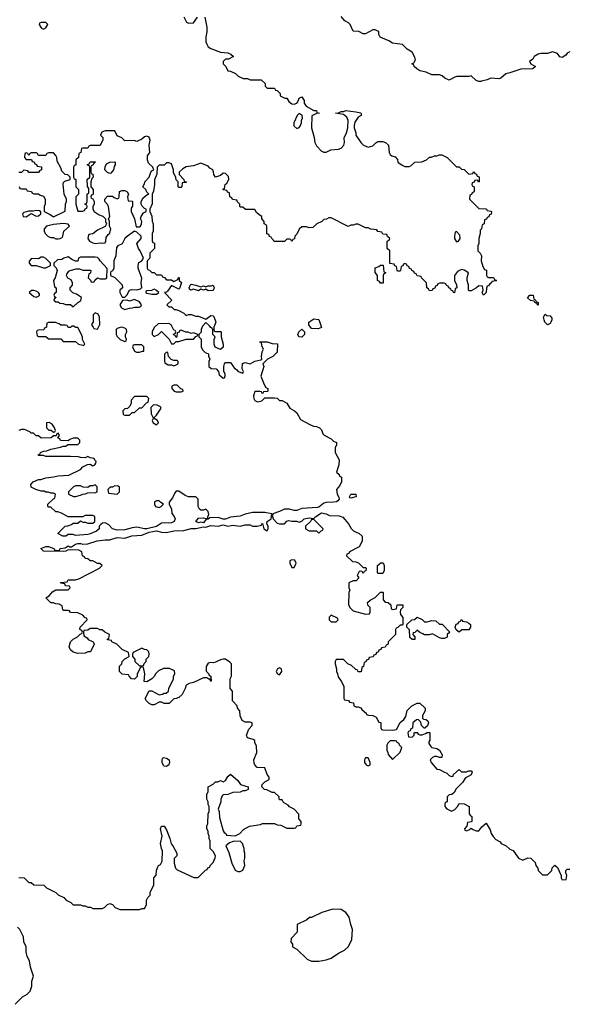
# Model space of a CAD drawing. Header units: inches. Extents: x 2386215 to 2556187, y 580866 to 760840.
# Tile 75 of 203: x 2450816 to 2455287, y 670642 to 678650. Entities that reach past the tile are written whole.
import ezdxf

# ---------------------------------------------------------------- set-up
doc = ezdxf.new("R2010")
doc.units = ezdxf.units.IN
doc.header["$MEASUREMENT"] = 0
doc.layers.add('C4657', color=7, linetype='Continuous')

msp = doc.modelspace()

# ---------------------------------------------------------------- linework, layer by layer
at = {"layer": 'C4657', "color": 5, "elevation": 80}
for points in [[(2451030, 678626), (2450990, 678626), (2450978, 678622), (2450974, 678610), (2450990, 678584.7), (2451010, 678572), (2451030, 678584.7), (2451046, 678610)], [(2453090, 677888), (2453072, 677870), (2453046, 677810), (2453047.1, 677787.1), (2453070, 677764.7), (2453090, 677772), (2453096.5, 677783.5), (2453108.7, 677810), (2453108.9, 677831.1), (2453115.3, 677850), (2453114, 677874)], [(2451512.7, 677747.3), (2451485.4, 677734.6), (2451474, 677710), (2451491.6, 677691.6), (2451491.6, 677671.6), (2451470, 677628), (2451390, 677626), (2451378, 677622), (2451370, 677606), (2451330, 677606), (2451318, 677602), (2451314, 677570), (2451298, 677562), (2451294, 677530), (2451274, 677510), (2451274, 677470), (2451258, 677462), (2451254, 677450), (2451254, 677370), (2451258, 677358), (2451274, 677350), (2451274, 677290), (2451294, 677270), (2451294, 677230), (2451274, 677210), (2451274, 677150), (2451290, 677094), (2451330, 677094), (2451342, 677098), (2451347.3, 677112.7), (2451362, 677118), (2451366, 677130), (2451362, 677142), (2451346, 677150), (2451362, 677158), (2451366, 677170), (2451366, 677230), (2451378, 677242), (2451378, 677278), (2451367.3, 677292.7), (2451366, 677350), (2451386, 677370), (2451386, 677450), (2451382, 677462), (2451366, 677470), (2451382, 677478), (2451390, 677494), (2451430, 677494), (2451434, 677490), (2451418, 677482), (2451414, 677470), (2451398, 677462), (2451394, 677450), (2451394, 677410), (2451398, 677398), (2451410, 677394), (2451414, 677370), (2451402, 677358), (2451394, 677330), (2451394, 677290), (2451414, 677270), (2451412.7, 677232.7), (2451410, 677226), (2451398, 677222), (2451394, 677210), (2451398, 677198), (2451410, 677194), (2451422, 677170), (2451422, 677150), (2451412, 677130), (2451412, 677110), (2451422, 677090), (2451462, 677062), (2451491.3, 677051.3), (2451514, 677030), (2451514, 677010), (2451522, 676990), (2451512.7, 676967.3), (2451450, 676938), (2451410, 676908), (2451378, 676902), (2451372, 676888), (2451371.3, 676870), (2451384.7, 676850), (2451410, 676836), (2451430, 676831), (2451470, 676836), (2451488, 676832), (2451510, 676834), (2451518, 676850), (2451520.4, 676879.6), (2451536.4, 676903.6), (2451550, 676914), (2451558, 676950), (2451546, 676970), (2451546, 677010), (2451538, 677030), (2451548, 677050), (2451538, 677130), (2451530, 677146), (2451508, 677170), (2451508, 677190), (2451530, 677214), (2451570, 677214), (2451583.6, 677203.6), (2451610, 677194), (2451622, 677198), (2451626, 677210), (2451627.3, 677252.7), (2451650, 677262), (2451670, 677262), (2451691.1, 677251.1), (2451702, 677230), (2451694, 677210), (2451698, 677178), (2451730, 677174), (2451734, 677170), (2451732.7, 677132.7), (2451723.6, 677116.4), (2451722, 677090), (2451751.1, 677031.1), (2451764.7, 676964.7), (2451790, 676964.7), (2451798, 676970), (2451808, 676990), (2451808.7, 677010), (2451799, 677030), (2451804, 677050), (2451822, 677078), (2451846, 677090), (2451846, 677110), (2451830, 677115.3), (2451812.5, 677132.5), (2451804, 677150), (2451805.2, 677170), (2451820.1, 677199.9), (2451850, 677224.7), (2451866, 677230), (2451850, 677246), (2451842, 677270), (2451818, 677290), (2451830, 677314), (2451832.7, 677330), (2451869, 677370), (2451882, 677410), (2451890, 677422), (2451906, 677430), (2451898, 677450), (2451863, 677483), (2451854.5, 677510), (2451856, 677544), (2451875.3, 677570), (2451868.7, 677630), (2451877.2, 677670), (2451870, 677695.3), (2451850, 677702), (2451830, 677698), (2451810, 677678), (2451770, 677658), (2451747.3, 677667.3), (2451670, 677666), (2451646, 677690), (2451610, 677706), (2451590, 677746)], [(2451550, 677398), (2451530, 677406), (2451509.1, 677429.1), (2451510, 677454), (2451523.1, 677476.9), (2451548.4, 677491.6), (2451590, 677494), (2451594, 677490), (2451594, 677470), (2451584.7, 677455.3), (2451578, 677430), (2451558, 677402)], [(2450950, 677099), (2450926.4, 677093.6), (2450890, 677093.2), (2450850, 677082), (2450838, 677070), (2450844.7, 677050), (2450870, 677047.7), (2450910, 677074), (2450950, 677051.3), (2450970, 677056), (2450988.7, 677070), (2450988, 677088), (2450976.4, 677096.4)], [(2451172.9, 676992.9), (2451090, 676984), (2451034, 676970), (2451014, 676950), (2451014, 676930), (2451022, 676910), (2451046.4, 676886.4), (2451070, 676878), (2451090, 676878), (2451110, 676866.8), (2451130, 676866.8), (2451146, 676870), (2451160.4, 676879.6), (2451168, 676890), (2451175.3, 676930), (2451222, 676970), (2451210, 676988)], [(2451750, 676928.7), (2451692, 676890), (2451672, 676870), (2451650, 676826), (2451614, 676810), (2451603.6, 676796.4), (2451598, 676730), (2451582, 676690), (2451582, 676630), (2451570, 676606), (2451558, 676602), (2451554, 676590), (2451554, 676570), (2451590, 676552), (2451650, 676494), (2451652, 676470), (2451632, 676450), (2451632, 676430), (2451650, 676394), (2451670, 676392), (2451688, 676410), (2451709, 676451), (2451725.2, 676454.8), (2451770, 676454), (2451798, 676462), (2451808.7, 676471.3), (2451805.2, 676510), (2451808.9, 676548.9), (2451780.9, 676630), (2451780.9, 676650), (2451785.4, 676674.6), (2451808.7, 676690), (2451822, 676710), (2451797.2, 676770), (2451782, 676790), (2451768.7, 676830), (2451804, 676870), (2451804, 676890), (2451770, 676922)], [(2454370, 676926), (2454358, 676922), (2454352, 676890), (2454352, 676870), (2454370, 676842), (2454386, 676850), (2454398, 676870), (2454396.4, 676896.4)], [(2451010, 676718), (2450990, 676718), (2450970, 676706), (2450912.7, 676707.3), (2450892.7, 676687.3), (2450892, 676670), (2450910, 676652), (2450950, 676652), (2451010, 676631.3), (2451030, 676632), (2451050, 676642), (2451066, 676650), (2451066, 676670), (2451030, 676708)], [(2451210, 676722), (2451174, 676710), (2451159.6, 676700.4), (2451123.6, 676696.4), (2451094, 676670), (2451094, 676650), (2451112.7, 676632.7), (2451122, 676610), (2451104.7, 676550), (2451092, 676530), (2451098, 676478), (2451114, 676470), (2451114, 676430), (2451098, 676422), (2451094, 676410), (2451098, 676398), (2451114, 676390), (2451098, 676382), (2451094, 676370), (2451110, 676354), (2451130, 676354), (2451143.6, 676343.6), (2451170, 676342), (2451190, 676334), (2451230, 676334), (2451250, 676314), (2451288.9, 676351.1), (2451314.6, 676365.4), (2451318, 676390), (2451278, 676418), (2451247.3, 676427.3), (2451226, 676450), (2451226, 676470), (2451246, 676490), (2451246, 676510), (2451234.6, 676534.6), (2451208.7, 676548.7), (2451198, 676570), (2451200.4, 676579.6), (2451216.4, 676603.6), (2451226, 676610), (2451276.4, 676623.6), (2451303.6, 676623.6), (2451330, 676612), (2451390, 676614), (2451394, 676610), (2451392.7, 676587.3), (2451378, 676582), (2451374, 676550), (2451392.7, 676532.7), (2451398, 676518), (2451410, 676514), (2451422, 676518), (2451427.3, 676532.7), (2451448.4, 676551.6), (2451470, 676542), (2451510, 676542), (2451526, 676550), (2451527.3, 676627.3), (2451470, 676688), (2451463.1, 676703.1), (2451450, 676715.3), (2451430, 676719), (2451310, 676718), (2451294, 676710), (2451290, 676686), (2451270, 676686), (2451240.2, 676700.2)], [(2453750, 676506), (2453742, 676522), (2453726, 676530), (2453726, 676570), (2453707.3, 676592.7), (2453707.3, 676632.7), (2453736.4, 676643.6), (2453750, 676654), (2453772.7, 676652.7), (2453778, 676598), (2453794, 676590), (2453778, 676582), (2453774, 676570), (2453774, 676510), (2453770, 676506)], [(2450930, 676448), (2450912.7, 676447.3), (2450894, 676430), (2450930, 676398), (2450950, 676392), (2450970, 676402), (2450978, 676410), (2450976.4, 676416.4), (2450968, 676430), (2450950, 676442)], [(2451910, 676458), (2451887.3, 676447.3), (2451850, 676446), (2451842, 676438), (2451842, 676430), (2451850, 676424.7), (2451890, 676418), (2451930, 676418), (2451948, 676430), (2451930, 676448)], [(2452290, 676478), (2452310, 676484.7), (2452330, 676478), (2452350, 676486), (2452375.3, 676484.7), (2452390, 676491.3), (2452398, 676470), (2452390, 676448.7), (2452350, 676445.2), (2452330, 676458), (2452310, 676449.2), (2452290, 676458), (2452270, 676444), (2452230, 676458), (2452209, 676449), (2452198, 676458), (2452195.3, 676470), (2452202, 676490), (2452210, 676498), (2452250, 676491.3)], [(2451750, 676375.3), (2451710, 676362), (2451690, 676368), (2451652.7, 676367.3), (2451632, 676330), (2451645.4, 676305.4), (2451670, 676292), (2451710, 676304.7), (2451730, 676306), (2451751.6, 676311.6), (2451787.3, 676312.7), (2451802, 676318), (2451806, 676330), (2451790, 676355.3)], [(2455030, 676326), (2455022, 676342), (2455006, 676350), (2455002, 676362), (2454970, 676366), (2454947.3, 676387.3), (2454966, 676410), (2454992, 676410), (2454998, 676378), (2455010, 676374), (2455018, 676358), (2455034, 676350), (2455034, 676330)], [(2451430, 676266), (2451414, 676250), (2451414, 676190), (2451403.6, 676176.4), (2451402, 676162), (2451414, 676150), (2451418, 676138), (2451450, 676134), (2451468, 676170), (2451466, 676230), (2451454.6, 676254.6)], [(2453243.6, 676136.4), (2453190, 676138), (2453168.4, 676168.4), (2453168, 676190), (2453210, 676218), (2453250, 676212), (2453270, 676146)], [(2455110, 676168.7), (2455089.1, 676189.1), (2455082, 676210), (2455078, 676230), (2455090, 676254), (2455104.7, 676244.7), (2455130, 676242), (2455143.6, 676223.6), (2455144.7, 676210), (2455138, 676190), (2455130, 676178)], [(2451107.3, 676187.3), (2451050, 676186), (2451038, 676182), (2451034, 676150), (2451018, 676142), (2451012.7, 676127.3), (2450970, 676126), (2450958, 676122), (2450954, 676110), (2450958, 676078), (2450970, 676074), (2451030, 676074), (2451050, 676054), (2451150, 676054), (2451170, 676034), (2451270, 676034), (2451294, 676010), (2451330, 676002), (2451338, 676002), (2451346, 676010), (2451328, 676048), (2451327.3, 676067.3), (2451316.4, 676096.4), (2451290, 676146), (2451270, 676146), (2451256.4, 676156.4), (2451243.6, 676156.4), (2451230, 676146), (2451210, 676146), (2451202, 676162), (2451190, 676166), (2451150, 676166), (2451136.4, 676176.4)], [(2451650, 676148), (2451632.7, 676147.3), (2451610, 676138), (2451602, 676130), (2451602, 676090), (2451610, 676074), (2451634, 676050), (2451670, 676034), (2451682, 676038), (2451686, 676050), (2451678, 676070), (2451678, 676090), (2451688, 676110), (2451686, 676130), (2451678, 676138)], [(2452030, 676178), (2451943.6, 676176.4), (2451910, 676146), (2451894, 676110), (2451894, 676090), (2451910, 676074), (2451946, 676090), (2451970, 676114), (2452032.7, 676052.7), (2452050, 676014), (2452070, 676014), (2452090, 676034), (2452110, 676034), (2452170, 676052), (2452230, 676052), (2452250, 676074), (2452262, 676078), (2452266, 676090), (2452230, 676102), (2452210, 676098), (2452187.3, 676107.3), (2452168.4, 676108.4), (2452130, 676126), (2452118, 676122), (2452112, 676108), (2452098, 676102), (2452094, 676070), (2452090, 676066), (2452082, 676082), (2452068, 676088), (2452070, 676094), (2452082, 676098), (2452086, 676110), (2452082, 676122), (2452070, 676126), (2452048.4, 676168.4)], [(2453110, 676069.2), (2453086, 676070), (2453078, 676090), (2453088, 676110), (2453110, 676132), (2453132, 676110), (2453132, 676090)], [(2451810, 676006), (2451750, 676006), (2451738, 676002), (2451734, 675990), (2451750, 675954), (2451765.4, 675945.4), (2451790, 675944.7), (2451814, 675954), (2451826, 675954), (2451826, 675990)], [(2452010, 675946), (2451994, 675930), (2451994, 675870), (2451998, 675858), (2452023.6, 675843.6), (2452050, 675842), (2452070, 675834), (2452090, 675842), (2452106, 675850), (2452106, 675870), (2452098, 675878), (2452070, 675878), (2452047.3, 675887.3), (2452026, 675910), (2452022, 675942)], [(2452070, 675678), (2452054, 675670), (2452054, 675650), (2452074, 675630), (2452090, 675622), (2452130, 675622), (2452146, 675630), (2452142, 675642), (2452127.3, 675647.3), (2452096.4, 675676.4)], [(2451850, 675586), (2451750, 675586), (2451723.6, 675556.4), (2451722, 675530), (2451712.7, 675507.3), (2451692.7, 675487.3), (2451670, 675486), (2451654, 675470), (2451658, 675438), (2451670, 675434), (2451710, 675434), (2451730, 675454), (2451750, 675454), (2451790, 675494), (2451810, 675494), (2451847.3, 675532.7), (2451862, 675538), (2451866, 675570)], [(2451903.6, 675516.4), (2451883.6, 675496.4), (2451885.4, 675445.4), (2451898, 675418), (2451910, 675414), (2451930, 675434), (2451966, 675490), (2451962, 675502), (2451935.3, 675515.3)], [(2451910, 675406), (2451898, 675402), (2451894, 675390), (2451902, 675370), (2451930, 675354), (2451946, 675370), (2451938, 675390)], [(2451054.6, 675374.6), (2451034, 675370), (2451034, 675330), (2451052.7, 675312.7), (2451072, 675312), (2451090, 675294), (2451102, 675298), (2451106, 675310), (2451096.4, 675336.4), (2451080.4, 675360.4)], [(2451430, 674866), (2451410, 674858), (2451390, 674858), (2451370, 674846), (2451332.7, 674847.3), (2451310, 674858), (2451270, 674858), (2451254, 674850), (2451214, 674810), (2451214, 674790), (2451252.7, 674772.7), (2451270, 674772), (2451310, 674782), (2451330, 674792), (2451347.3, 674792.7), (2451370, 674802), (2451436.4, 674803.6), (2451446, 674810), (2451446, 674850)], [(2451590, 674858), (2451571.6, 674848.4), (2451552.7, 674847.3), (2451534, 674830), (2451538, 674798), (2451610, 674792), (2451628, 674810), (2451627.3, 674847.3), (2451616.4, 674856.4)], [(2453510, 674758), (2453500.4, 674760.4), (2453498, 674770), (2453510, 674791.3), (2453550, 674792), (2453554, 674770), (2453550, 674768.7)], [(2451950, 674738), (2451930, 674738), (2451914, 674730), (2451912, 674710), (2451922, 674690), (2451950, 674682), (2451966, 674690), (2451986, 674710), (2451963.1, 674723.1)], [(2453210, 674586), (2453190, 674586), (2453182, 674570), (2453142, 674530), (2453142, 674510), (2453170, 674492), (2453230, 674494), (2453250, 674474), (2453267.3, 674492.7), (2453282, 674498), (2453286, 674510)], [(2453030, 674258), (2453014, 674250), (2453014, 674230), (2453030, 674194), (2453050, 674194), (2453066, 674230), (2453055.3, 674255.3)], [(2453730, 674146), (2453726, 674150), (2453726, 674210), (2453752.7, 674232.7), (2453772.7, 674232.7), (2453782, 674210), (2453782, 674170), (2453770, 674146)], [(2453350, 673806), (2453334, 673790), (2453334, 673770), (2453350, 673754), (2453390, 673754), (2453406, 673770), (2453402, 673782)], [(2454110, 673752), (2454130, 673752), (2454170, 673764.7), (2454202, 673762), (2454230, 673734), (2454252.7, 673732.7), (2454314, 673670), (2454294, 673650), (2454294, 673630), (2454290, 673626), (2454270, 673618), (2454250, 673618), (2454230, 673622), (2454174.6, 673654.6), (2454147.3, 673647.3), (2454110, 673646), (2454096.4, 673656.4), (2454070, 673666), (2454050, 673686), (2454030, 673666), (2454018, 673662), (2454014, 673650), (2454031.6, 673631.6), (2454030, 673608), (2454010, 673608), (2453990, 673626), (2453987.3, 673687.3), (2453966, 673710), (2453966, 673730), (2454006, 673770), (2454027.3, 673772.7), (2454050, 673791.3), (2454090, 673772)], [(2454390, 673668), (2454367.3, 673687.3), (2454358, 673710), (2454367.3, 673732.7), (2454382, 673738), (2454387.3, 673752.7), (2454402, 673758), (2454406, 673770), (2454411.6, 673771.6), (2454418, 673758), (2454450, 673752), (2454470, 673742), (2454482, 673730), (2454482, 673710), (2454470, 673688), (2454412.7, 673687.3)], [(2451810, 673538), (2451738, 673502), (2451734, 673490), (2451734, 673470), (2451754, 673450), (2451754, 673430), (2451790, 673394), (2451810, 673394), (2451822, 673398), (2451827.3, 673412.7), (2451846, 673430), (2451846, 673450), (2451866, 673470), (2451868, 673490), (2451866, 673510), (2451850, 673526), (2451830, 673528)], [(2452930, 673378), (2452914, 673370), (2452902, 673350), (2452914, 673330), (2452930, 673322), (2452948, 673350), (2452946, 673370)], [(2453870, 672786), (2453830, 672786), (2453810, 672766), (2453802, 672750), (2453802, 672710), (2453812, 672690), (2453812.7, 672672.7), (2453850, 672634), (2453910, 672694), (2453926, 672730), (2453906, 672750), (2453902, 672762), (2453886, 672770), (2453882, 672782)], [(2452010, 672575.3), (2451990, 672578), (2451984.7, 672584.7), (2451975.3, 672610), (2451975.3, 672630), (2451978, 672642), (2451986, 672650), (2452010, 672644.7), (2452030.7, 672630.7), (2452034.8, 672610), (2452030, 672588.7)], [(2453650, 672646), (2453630, 672646), (2453622, 672630), (2453622, 672610), (2453634, 672590), (2453650, 672582), (2453666, 672590), (2453666, 672610)], [(2452610, 671968), (2452552.7, 671967.3), (2452523.6, 671956.4), (2452494, 671930), (2452516.9, 671876.9), (2452542, 671790), (2452570, 671734), (2452590, 671722), (2452610, 671722), (2452630, 671734), (2452648, 671770), (2452642, 671810), (2452648.4, 671831.6), (2452648.7, 671870), (2452642, 671890), (2452642, 671910), (2452628, 671950)], [(2453363.5, 671416.5), (2453274, 671390), (2453190, 671348), (2453172.7, 671347.3), (2453151.6, 671328.4), (2453074, 671290), (2453074, 671230), (2453023.6, 671176.4), (2453022, 671150), (2453034, 671130), (2453034, 671110), (2453071.1, 671091.1), (2453154, 671010), (2453190, 670992), (2453250, 670992), (2453310, 671004.7), (2453350, 671018), (2453410, 671058), (2453458, 671082), (2453490, 671112), (2453519, 671170), (2453524, 671250), (2453509, 671290), (2453495.3, 671350), (2453470, 671388), (2453430, 671414)]]:
    msp.add_lwpolyline(points, close=True, dxfattribs=at)
for points in [[(2452322.8, 678670), (2452338.8, 678590), (2452338.8, 678550), (2452330.7, 678509.3), (2452330.7, 678470), (2452337.3, 678450), (2452348.4, 678428.4), (2452370, 678416), (2452450, 678386), (2452510, 678381), (2452534, 678370), (2452554, 678350), (2452514, 678330), (2452490, 678328), (2452472, 678310), (2452472, 678290), (2452492, 678270), (2452510, 678234), (2452530, 678232), (2452571.3, 678211.3), (2452594, 678190), (2452632.7, 678172.7), (2452670, 678172), (2452690, 678162), (2452779.6, 678159.6), (2452814, 678130), (2452814, 678110), (2452830, 678094), (2452890, 678094), (2452898, 678078), (2452910, 678074), (2452934, 678050), (2452934, 678030), (2452972.7, 678012.7), (2452990, 678012), (2453005.4, 677985.4), (2453030, 677964.7), (2453050, 677962), (2453070, 677972), (2453079, 677981), (2453090, 678012), (2453110, 678022), (2453130, 677994), (2453131.3, 677970), (2453145.4, 677945.4), (2453210, 677912), (2453230, 677911.3), (2453234, 677894), (2453254, 677890), (2453230, 677888), (2453192, 677868), (2453191, 677770), (2453211.1, 677691.1), (2453216, 677650), (2453230, 677624.7), (2453270, 677582), (2453290, 677572), (2453310, 677572), (2453348.4, 677591.6), (2453410, 677598), (2453430, 677604.7), (2453454, 677630), (2453459, 677650), (2453455.3, 677690), (2453475.3, 677730), (2453485.2, 677770), (2453489.2, 677830), (2453476, 677856), (2453450, 677878), (2453386, 677890), (2453410, 677892), (2453430, 677902), (2453450, 677902), (2453470, 677910.8), (2453550, 677901), (2453590, 677891.3), (2453592.7, 677887.3), (2453594, 677870), (2453570, 677858), (2453558, 677842), (2453543.5, 677816.5), (2453538, 677790), (2453538, 677770), (2453551, 677730), (2453551.3, 677710), (2453590, 677652), (2453614, 677630), (2453650, 677614), (2453690, 677624.7), (2453712.3, 677647.7), (2453730, 677658.8), (2453770, 677658), (2453790.5, 677650.5), (2453816, 677630), (2453822, 677570), (2453830, 677554), (2453843.6, 677543.6), (2453870, 677534), (2453890, 677514), (2453892, 677492), (2453926.4, 677466.4), (2453950, 677456), (2453984, 677456), (2453999, 677461), (2454030, 677492), (2454087.3, 677492.7), (2454126, 677510), (2454148.4, 677531.6), (2454167.3, 677532.7), (2454190, 677542), (2454210, 677542), (2454230, 677552), (2454250, 677552), (2454294, 677530), (2454370, 677454), (2454390, 677454), (2454410, 677434), (2454432.7, 677432.7), (2454470, 677394), (2454502, 677398), (2454507.3, 677412.7), (2454512.7, 677412.7), (2454518, 677398), (2454532.7, 677392.7), (2454538, 677378), (2454552.7, 677372.7), (2454554, 677330), (2454547.3, 677327.3), (2454542, 677342), (2454530, 677346), (2454518, 677342), (2454512.7, 677327.3), (2454498, 677322), (2454494, 677310), (2454498, 677298), (2454514, 677290), (2454514, 677250), (2454498, 677242), (2454492.7, 677227.3), (2454478, 677222), (2454474, 677190), (2454550, 677114), (2454607.3, 677112.7), (2454614, 677110), (2454618, 677098), (2454650, 677094), (2454654, 677090), (2454652.7, 677067.3), (2454638, 677062), (2454632.7, 677047.3), (2454618, 677042), (2454612.7, 677027.3), (2454598, 677022), (2454594, 676990), (2454578, 676982), (2454572, 676950), (2454562, 676938), (2454562, 676910), (2454552, 676870), (2454552, 676830), (2454542, 676810), (2454542, 676770), (2454562, 676750), (2454572, 676730), (2454571.3, 676690), (2454583.6, 676643.6), (2454598, 676618), (2454614, 676614), (2454614, 676570), (2454618, 676558), (2454630, 676554), (2454670, 676554), (2454678, 676538), (2454694, 676530), (2454690, 676526), (2454658, 676522), (2454654, 676510), (2454639.6, 676500.4), (2454630, 676486), (2454618, 676482), (2454612.7, 676467.3), (2454611.3, 676430), (2454588.4, 676408.4), (2454578, 676430), (2454586, 676450), (2454582, 676482), (2454550, 676486), (2454531.6, 676468.4), (2454490, 676446), (2454470, 676446), (2454466, 676450), (2454468, 676490), (2454455.3, 676530), (2454455.3, 676550), (2454468, 676590), (2454432.9, 676612.9), (2454410, 676619), (2454378, 676602), (2454352, 676570), (2454352, 676530), (2454370, 676494), (2454372, 676470), (2454358, 676462), (2454352.7, 676427.3), (2454346, 676430), (2454342, 676442), (2454326, 676450), (2454322, 676462), (2454306, 676470), (2454302, 676482), (2454287.3, 676487.3), (2454282, 676502), (2454270, 676506), (2454230, 676506), (2454218, 676502), (2454212.7, 676487.3), (2454198, 676482), (2454192.7, 676467.3), (2454178, 676462), (2454172.7, 676447.3), (2454150, 676446), (2454142, 676462), (2454128.4, 676468.4), (2454126, 676510), (2454086, 676550), (2454082, 676562), (2454050, 676566), (2454042, 676582), (2454027.3, 676587.3), (2454022, 676602), (2454006, 676610), (2454002, 676622), (2453987.3, 676627.3), (2453982, 676642), (2453967.3, 676647.3), (2453962, 676662), (2453950, 676666), (2453938, 676662), (2453932.7, 676647.3), (2453918, 676642), (2453914, 676610), (2453910, 676606), (2453890, 676606), (2453886, 676610), (2453882, 676642), (2453867.3, 676647.3), (2453862, 676662), (2453827.3, 676667.3), (2453826, 676770), (2453806, 676790), (2453806, 676850), (2453822, 676858), (2453826, 676870), (2453807.3, 676887.3), (2453802, 676902), (2453770, 676906), (2453762, 676922), (2453730, 676926), (2453722, 676942), (2453672.7, 676947.3), (2453650, 676958), (2453630, 676958), (2453570, 676988), (2453550, 676988), (2453530, 676978), (2453510, 676978), (2453488.9, 676968.9), (2453350, 677038), (2453330, 677038), (2453311.6, 677028.4), (2453290, 677026), (2453274, 677010), (2453234, 676990), (2453199.6, 676960.4), (2453170, 676958), (2453150, 676966), (2453110, 676966), (2453090, 676946), (2453070, 676906), (2453054, 676890), (2453052.7, 676867.3), (2453038, 676862), (2453030, 676846), (2453022, 676862), (2453010, 676866), (2452990, 676866), (2452970, 676846), (2452890, 676846), (2452866, 676870), (2452862, 676882), (2452847.3, 676887.3), (2452842, 676902), (2452827.3, 676907.3), (2452826, 676970), (2452822, 676982), (2452806, 676990), (2452806, 677010), (2452786, 677030), (2452786, 677050), (2452763.1, 677063.1), (2452743.1, 677083.1), (2452730, 677106), (2452652.7, 677107.3), (2452630, 677126), (2452610, 677126), (2452606, 677130), (2452606, 677150), (2452587.3, 677167.3), (2452582, 677182), (2452547.3, 677187.3), (2452542, 677202), (2452526, 677210), (2452522, 677242), (2452507.3, 677247.3), (2452502, 677262), (2452470, 677266), (2452470, 677274), (2452482, 677278), (2452488, 677310), (2452500.4, 677319.6), (2452518, 677350), (2452514.6, 677374.6), (2452490, 677398), (2452470, 677402), (2452450, 677382), (2452410, 677368.7), (2452395.3, 677390), (2452393.6, 677413.6), (2452386, 677430), (2452363.1, 677443.1), (2452350, 677458), (2452290, 677482), (2452230, 677462), (2452170, 677454), (2452142, 677438), (2452112, 677410), (2452114, 677390), (2452152, 677350), (2452154, 677334), (2452172, 677330), (2452170, 677326), (2452138, 677322), (2452134, 677290), (2452130, 677286), (2452110, 677286), (2452106, 677290), (2452106, 677330), (2452088.4, 677348.4), (2452087.3, 677367.3), (2452068.4, 677408.4), (2452068, 677430), (2452050, 677478), (2452030, 677486), (2452010, 677486), (2451990, 677466), (2451950, 677466), (2451934, 677450), (2451932.7, 677392.7), (2451912.7, 677347.3), (2451912, 677310), (2451903.6, 677256.4), (2451894, 677230), (2451892.7, 677152.7), (2451874, 677110), (2451874, 677090), (2451891.6, 677051.6), (2451892.7, 677012.7), (2451902, 676990), (2451902, 676930), (2451894, 676910), (2451892.7, 676852.7), (2451898, 676838), (2451911.6, 676831.6), (2451914, 676790), (2451874, 676750), (2451874, 676710), (2451854, 676690), (2451854, 676630), (2451858, 676618), (2451872.7, 676612.7), (2451890, 676594), (2451910, 676594), (2451930, 676574), (2451970, 676574), (2451978, 676558), (2451992.7, 676552.7), (2452010, 676534), (2452050, 676534), (2452070, 676522), (2452102, 676538), (2452107.3, 676552.7), (2452112.7, 676552.7), (2452114, 676530), (2452131.3, 676511.3), (2452115.5, 676464.5), (2452110, 676459), (2452050, 676488.7), (2452018, 676442), (2452010, 676434), (2451994, 676430), (2452054, 676370), (2452014, 676330), (2452030, 676314), (2452050, 676314), (2452072.7, 676292.7), (2452087.3, 676292.7), (2452110, 676284.7), (2452150, 676262), (2452170, 676244.7), (2452190, 676252), (2452210, 676252), (2452250, 676238), (2452270, 676238), (2452330, 676214), (2452370, 676244.7), (2452390, 676242), (2452395.3, 676235.3), (2452411, 676189), (2452394, 676150), (2452394, 676130), (2452398, 676118), (2452410, 676114), (2452450, 676114), (2452454, 676110), (2452454, 676070), (2452471.3, 676010), (2452470, 675986), (2452450, 675968), (2452407.3, 675987.3), (2452398, 676010), (2452398, 676050), (2452406, 676070), (2452388.4, 676088.4), (2452387.3, 676127.3), (2452382, 676142), (2452370, 676146), (2452360.4, 676160.4), (2452330, 676186), (2452303.6, 676156.4), (2452292, 676130), (2452291.6, 676108.4), (2452274, 676090), (2452274, 676070), (2452291.6, 676051.6), (2452292, 675990), (2452303.6, 675963.6), (2452323.6, 675943.6), (2452352, 675932), (2452352.7, 675912.7), (2452362, 675890), (2452354, 675870), (2452354, 675830), (2452372.7, 675812.7), (2452414, 675810), (2452434, 675790), (2452438, 675758), (2452450, 675754), (2452470, 675734), (2452482, 675738), (2452487.3, 675752.7), (2452488, 675770), (2452478, 675790), (2452478, 675830), (2452482, 675850), (2452490, 675862), (2452530, 675862), (2452559.6, 675819.6), (2452583.6, 675803.6), (2452594, 675790), (2452630, 675774), (2452638, 675790), (2452626, 675810), (2452627.3, 675852.7), (2452650, 675862), (2452690, 675852), (2452730, 675872), (2452776.4, 675883.6), (2452786, 675890), (2452782, 675910), (2452788, 675950), (2452798, 675970), (2452788.4, 675988.4), (2452782, 676022), (2452770, 676026), (2452768.9, 676031.1), (2452830, 676031.3), (2452870, 676016), (2452912.7, 676012.7), (2452910, 675946), (2452874, 675910), (2452831.6, 675888.4), (2452794, 675850), (2452802, 675830), (2452778, 675750), (2452803.6, 675683.6), (2452818, 675658), (2452834, 675650), (2452834, 675630), (2452830, 675626), (2452798, 675622), (2452790, 675606), (2452782, 675622), (2452770, 675626), (2452730, 675626), (2452718, 675590), (2452721, 675570), (2452730, 675552), (2452750, 675542), (2452763.6, 675543.6), (2452786, 675550), (2452810, 675574), (2452890, 675574), (2452910, 675572), (2452930, 675552), (2452950, 675552), (2452990, 675532), (2453014, 675490), (2453052, 675470), (2453070, 675452), (2453099.6, 675399.6), (2453176.9, 675356.9), (2453205.4, 675345.4), (2453230, 675342), (2453254, 675330), (2453270, 675314), (2453281, 675281), (2453292, 675270), (2453350, 675242), (2453370, 675222), (2453394, 675210), (2453394, 675190), (2453382, 675170), (2453382, 675130), (2453414, 675070), (2453411.1, 675028.9), (2453394, 674970), (2453414, 674950), (2453418, 674938), (2453434, 674930), (2453432.7, 674892.7), (2453419.6, 674860.4), (2453392, 674830), (2453398, 674790), (2453412.7, 674767.3), (2453414, 674750), (2453403.6, 674736.4), (2453394, 674730), (2453370, 674725.2), (2453310, 674724), (2453290, 674719), (2453250, 674684), (2453238, 674682), (2453110, 674674), (2453070, 674657.2), (2453050, 674657.2), (2453010, 674669), (2452970, 674669), (2452930.4, 674649.6), (2452874, 674630), (2452872, 674610), (2452878, 674590), (2452910, 674556), (2452930, 674550.8), (2452968.9, 674551.1), (2452990, 674572), (2453003.1, 674576.9), (2453030, 674571.3), (2453071.1, 674571.1), (2453090, 674562), (2453110, 674572), (2453130, 674591), (2453170, 674598), (2453210, 674594), (2453226, 674610), (2453270, 674638), (2453310, 674630.8), (2453336.9, 674616.9), (2453416, 674616), (2453443.6, 674603.6), (2453492, 674550), (2453511.6, 674511.6), (2453531.6, 674491.6), (2453558, 674478), (2453574.8, 674474.8), (2453602, 674450), (2453602, 674410), (2453576.9, 674363.1), (2453498, 674322), (2453492.7, 674307.3), (2453478, 674302), (2453474, 674290), (2453523.6, 674243.6), (2453550, 674242), (2453571.6, 674231.6), (2453610, 674194), (2453630, 674194), (2453634, 674190), (2453632.7, 674167.3), (2453618, 674162), (2453610, 674146), (2453602, 674162), (2453590, 674166), (2453578, 674162), (2453562, 674130), (2453574, 674110), (2453552.7, 674087.3), (2453530, 674086), (2453494, 674070), (2453494, 674030), (2453502, 674010), (2453494, 673990), (2453492, 673890), (2453505.4, 673865.4), (2453530, 673842), (2453630, 673814), (2453662, 673818), (2453666, 673830), (2453666, 673870), (2453648.4, 673888.4), (2453646, 673910), (2453666, 673930), (2453708.4, 673951.6), (2453750, 673994), (2453770, 673994), (2453774, 673990), (2453772.7, 673932.7), (2453790, 673914), (2453814, 673910), (2453834, 673890), (2453838, 673858), (2453850, 673854), (2453882, 673858), (2453886, 673890), (2453890, 673892), (2453932, 673890), (2453932, 673870), (2453914, 673850), (2453912, 673830), (2453912.7, 673812.7), (2453932.7, 673787.3), (2453934, 673730), (2453930, 673726), (2453910, 673726), (2453892.7, 673707.3), (2453878, 673702), (2453874, 673690), (2453874, 673650), (2453814, 673590), (2453814, 673570), (2453798, 673562), (2453790, 673546), (2453758, 673542), (2453752.7, 673527.3), (2453738, 673522), (2453732.7, 673507.3), (2453718, 673502), (2453712.7, 673487.3), (2453698, 673482), (2453692.7, 673467.3), (2453658, 673462), (2453652.7, 673447.3), (2453638, 673442), (2453632.7, 673427.3), (2453618, 673422), (2453614, 673390), (2453598, 673382), (2453592.7, 673347.3), (2453570, 673346), (2453562, 673362), (2453550, 673366), (2453516.4, 673396.4), (2453486, 673410), (2453450, 673446), (2453390, 673446), (2453382, 673430), (2453382, 673410), (2453392, 673370), (2453392, 673350), (2453402, 673330), (2453406.4, 673306.4), (2453432, 673270), (2453452, 673230), (2453454, 673130), (2453458, 673118), (2453490, 673114), (2453498, 673098), (2453532.7, 673092.7), (2453534, 673070), (2453550, 673062), (2453570, 673062), (2453590, 673054), (2453599.6, 673039.6), (2453634, 673010), (2453638, 672998), (2453652.7, 672992.7), (2453690, 672992), (2453716.9, 672976.9), (2453738, 672938), (2453752.7, 672932.7), (2453754, 672890), (2453758, 672878), (2453770, 672874), (2453850, 672872), (2453882, 672878), (2453910, 672934), (2453940.4, 672959.6), (2453956.4, 672983.6), (2453969.1, 673030.9), (2454006, 673070), (2454050, 673092), (2454070, 673092), (2454114, 673050), (2454114, 673030), (2454094, 672990), (2454094, 672970), (2454102, 672962), (2454119.6, 672959.6), (2454134, 672950), (2454142, 672930), (2454132.7, 672907.3), (2454112.7, 672887.3), (2454107.3, 672887.3), (2454086, 672910), (2454078, 672938), (2454058, 672958), (2454043.6, 672956.4), (2454014, 672930), (2454012.7, 672887.3), (2453998, 672882), (2453992.7, 672867.3), (2453978, 672862), (2453974, 672850), (2453978, 672818), (2454010, 672814), (2454026, 672830), (2454026, 672850), (2454030, 672854), (2454050, 672854), (2454058, 672838), (2454070, 672834), (2454090, 672834), (2454116.4, 672843.6), (2454130, 672854), (2454152.7, 672852.7), (2454152, 672790), (2454143.6, 672776.4), (2454143.6, 672763.6), (2454159.6, 672739.6), (2454170, 672732), (2454210, 672722), (2454232, 672710), (2454252, 672670), (2454250, 672648), (2454230, 672648), (2454210, 672658), (2454190, 672658), (2454174, 672650), (2454154, 672630), (2454162, 672610), (2454210, 672554), (2454230, 672552), (2454266, 672534), (2454290, 672522), (2454310, 672502), (2454330, 672494), (2454342, 672498), (2454346, 672510), (2454390, 672552), (2454410, 672534), (2454450, 672534), (2454470, 672542), (2454490, 672542), (2454498, 672530), (2454490, 672508), (2454439.6, 672480.4), (2454422, 672450), (2454365.4, 672394.6), (2454350, 672366), (2454332.7, 672347.3), (2454310, 672346), (2454294, 672330), (2454294, 672290), (2454278, 672282), (2454274, 672270), (2454274, 672250), (2454291.6, 672231.6), (2454330, 672212), (2454354.6, 672225.4), (2454378, 672250), (2454390, 672274), (2454431.6, 672271.6), (2454472, 672252), (2454471.6, 672191.6), (2454479.6, 672179.6), (2454494, 672170), (2454494, 672130), (2454490, 672126), (2454458, 672122), (2454454, 672090), (2454434, 672070), (2454438, 672058), (2454450, 672054), (2454476.4, 672063.6), (2454490, 672074), (2454503.6, 672063.6), (2454530, 672054), (2454550, 672054), (2454575.3, 672084.7), (2454610, 672114), (2454642, 672062), (2454652, 672030), (2454666.4, 672006.4), (2454690, 671982), (2454723.6, 671963.6), (2454734, 671950), (2454774, 671930), (2454803.6, 671903.6), (2454830, 671892), (2454874, 671830), (2454910, 671814), (2454950, 671832), (2454974, 671830), (2455010, 671794), (2455014, 671770), (2455032, 671750), (2455034, 671730), (2455070, 671694), (2455110, 671694), (2455146, 671730), (2455148.4, 671751.6), (2455170, 671774), (2455190, 671754), (2455205.4, 671725.4), (2455222, 671690), (2455222, 671670), (2455230, 671654), (2455262, 671658), (2455266, 671690), (2455258, 671710), (2455258, 671730), (2455270, 671742), (2455290, 671742)], [(2452150, 678674), (2452174, 678630), (2452190, 678622), (2452230, 678624.7), (2452262, 678670)], [(2455290, 678388), (2455270, 678378), (2455258, 678362), (2455230, 678342), (2455208.9, 678348.9), (2455190, 678375.3), (2455150, 678388.7), (2455110, 678375.3), (2455054.6, 678374.6), (2455034, 678370), (2455002, 678350), (2454991.3, 678328.7), (2454962, 678310), (2454974, 678290), (2455011.3, 678270), (2454990.8, 678249.2), (2454891.6, 678248.4), (2454803.5, 678216.5), (2454770, 678209), (2454730, 678175.3), (2454714, 678170), (2454650, 678174), (2454619.5, 678160.5), (2454572, 678150), (2454570, 678146), (2454550, 678146), (2454530, 678156), (2454490, 678194), (2454470, 678189), (2454372.8, 678187.2), (2454356.8, 678183.2), (2454310, 678158), (2454274.6, 678174.6), (2454252.9, 678192.9), (2454230, 678202), (2454170, 678202), (2454122, 678222), (2454070, 678235.3), (2454046, 678250), (2454026, 678270), (2454022, 678282), (2454006, 678290), (2454022, 678298), (2454035.3, 678324.7), (2454030, 678346), (2454010, 678386), (2453968, 678410), (2453930, 678448), (2453850, 678458), (2453818, 678478), (2453749.1, 678509.1), (2453738, 678530), (2453738, 678550), (2453730, 678558), (2453707.3, 678567.3), (2453690, 678568), (2453630, 678535.3), (2453610, 678535.3), (2453574.6, 678554.6), (2453530, 678558), (2453504, 678610), (2453490, 678624), (2453461.5, 678641.5), (2453430, 678675.3)], [(2450812.7, 677292.7), (2450818, 677278), (2450830, 677274), (2450870, 677274), (2450878, 677258), (2450912.7, 677252.7), (2450918, 677238), (2450930, 677234), (2450970, 677234), (2450983.6, 677223.6), (2451010, 677214), (2451022, 677190), (2451022, 677150), (2451014, 677130), (2451014, 677090), (2451065.2, 677065.2), (2451090, 677046.8), (2451187.3, 677092.7), (2451188, 677150), (2451198, 677170), (2451198, 677190), (2451179, 677230), (2451168.7, 677311.3), (2451173.6, 677326.4), (2451184, 677336), (2451226, 677350), (2451226, 677370), (2451207.3, 677387.3), (2451186, 677390), (2451158, 677418), (2451150, 677446), (2451120.4, 677500.4), (2451118, 677530), (2451110, 677546), (2451090, 677566), (2451050, 677566), (2451038, 677562), (2451030, 677546), (2450970, 677546), (2450962, 677562), (2450950, 677566), (2450910, 677566), (2450898, 677562), (2450890, 677546), (2450882, 677562), (2450870, 677566), (2450858, 677562), (2450854, 677530), (2450870, 677514), (2450912.7, 677512.7), (2450918, 677498), (2450932.7, 677492.7), (2450938, 677478), (2450952.7, 677472.7), (2450958, 677458), (2450992.7, 677452.7), (2450994, 677430), (2450978, 677422), (2450970, 677406), (2450890, 677406), (2450882, 677422), (2450850, 677426), (2450830, 677406), (2450810, 677406)], [(2450810, 671674), (2450851.6, 671671.6), (2450890, 671634), (2450910, 671634), (2450930, 671614), (2451011.6, 671611.6), (2451034, 671590), (2451110, 671552), (2451130, 671532), (2451174, 671510), (2451194, 671490), (2451231.1, 671471.1), (2451250, 671452), (2451310, 671452), (2451330, 671442), (2451350, 671442), (2451370, 671432), (2451391.1, 671431.1), (2451410, 671422), (2451490, 671422), (2451508.4, 671431.6), (2451530, 671454), (2451550, 671462), (2451570, 671454), (2451594, 671430), (2451630, 671414), (2451790, 671412), (2451810, 671422), (2451830, 671422), (2451848, 671450), (2451848, 671490), (2451858, 671510), (2451878, 671530), (2451878, 671550), (2451907.3, 671612.7), (2451906, 671670), (2451927.3, 671692.7), (2451928, 671730), (2451940.4, 671759.6), (2451946, 671770), (2451960.4, 671779.6), (2451974.6, 671805.4), (2451978, 671890), (2451968.4, 671908.4), (2451962, 671950), (2451975.3, 672010), (2451962, 672070), (2451970, 672092), (2451990, 672092), (2452010, 672062), (2452038, 671990), (2452047.1, 671947.1), (2452062, 671930), (2452094, 671870), (2452094, 671850), (2452072.7, 671827.3), (2452072, 671790), (2452084.7, 671750), (2452096.9, 671736.9), (2452232.7, 671672.7), (2452267.3, 671672.7), (2452327.3, 671732.7), (2452342, 671738), (2452347.3, 671752.7), (2452362, 671758), (2452366, 671770), (2452390, 671794), (2452407.3, 671832.7), (2452408, 671850), (2452390, 671886), (2452366, 671910), (2452366, 671970), (2452358, 671990), (2452358, 672010), (2452348, 672030), (2452348, 672050), (2452338, 672070), (2452338, 672090), (2452347.3, 672112.7), (2452348, 672190), (2452358, 672210), (2452358, 672250), (2452348.4, 672268.4), (2452348, 672290), (2452338, 672310), (2452338, 672350), (2452348, 672370), (2452348, 672410), (2452390, 672432), (2452410, 672452), (2452427.3, 672452.7), (2452450, 672462), (2452470, 672452), (2452490, 672462), (2452510, 672494), (2452530, 672514), (2452590, 672462), (2452611, 672431), (2452674, 672410), (2452674, 672390), (2452650, 672378), (2452630, 672378), (2452610, 672368), (2452550, 672366), (2452510, 672348), (2452470, 672346), (2452463.6, 672336.4), (2452452, 672310), (2452452, 672290), (2452431.3, 672230), (2452438, 672210), (2452442, 672162), (2452470, 672054), (2452479.6, 672039.6), (2452494, 672030), (2452498, 672018), (2452570, 672012), (2452606, 672030), (2452636.4, 672063.6), (2452686, 672090), (2452774.6, 672105.4), (2452790, 672112), (2452890, 672112), (2452910, 672102), (2452939.6, 672099.6), (2452990, 672074), (2453050, 672074), (2453062, 672078), (2453070, 672094), (2453102, 672098), (2453106, 672110), (2453106, 672130), (2453086, 672150), (2453087.3, 672187.3), (2453048.4, 672228.4), (2453010, 672248), (2453000.4, 672260.4), (2452963.1, 672283.1), (2452950, 672306), (2452930, 672306), (2452926, 672310), (2452926, 672330), (2452890, 672366), (2452870, 672366), (2452827.3, 672387.3), (2452808.4, 672388.4), (2452786, 672410), (2452788, 672430), (2452810, 672451.3), (2452846, 672470), (2452846, 672490), (2452828, 672510), (2452810, 672566), (2452749, 672569), (2452728.9, 672588.9), (2452723.1, 672603.1), (2452722, 672630), (2452744, 672690), (2452742, 672742), (2452728, 672772), (2452728, 672788), (2452716.4, 672796.4), (2452669.1, 672809.1), (2452662, 672830), (2452680.2, 672879.8), (2452706, 672910), (2452706, 672930), (2452690, 672938), (2452650, 672938), (2452626, 672950), (2452608.4, 672988.4), (2452606, 673030), (2452588, 673050), (2452586, 673070), (2452546, 673110), (2452546, 673190), (2452528, 673210), (2452528, 673290), (2452538, 673310), (2452538, 673410), (2452524.7, 673424.7), (2452490, 673448.7), (2452470, 673449), (2452450, 673444), (2452410, 673424), (2452390, 673419), (2452370, 673422), (2452350, 673415.3), (2452332, 673390), (2452332.7, 673352.7), (2452352.7, 673332.7), (2452358, 673318), (2452371.6, 673311.6), (2452374, 673270), (2452368, 673270), (2452366, 673286), (2452354, 673286), (2452338, 673298), (2452310, 673298), (2452230, 673259), (2452194, 673250), (2452170, 673238), (2452162, 673210), (2452138, 673162), (2452110, 673138), (2452090, 673128), (2452070, 673126), (2452031.6, 673088.4), (2451990, 673088), (2451970, 673098), (2451950, 673098), (2451910, 673078), (2451890, 673078), (2451870, 673088), (2451848.9, 673108.9), (2451838, 673130), (2451868.7, 673191.3), (2451890, 673192), (2451950, 673158), (2451976.4, 673163.6), (2451992, 673172), (2452008, 673172), (2452026, 673190), (2452028, 673210), (2452068, 673290), (2452068.4, 673311.6), (2452078, 673330), (2452074.6, 673354.6), (2452033.6, 673373.6), (2451987.1, 673372.9), (2451946.4, 673353.6), (2451922, 673330), (2451912, 673310), (2451890, 673288), (2451850, 673266), (2451828.4, 673268.4), (2451835.3, 673330), (2451822, 673382), (2451810, 673386), (2451798, 673382), (2451772, 673330), (2451771.6, 673308.4), (2451750, 673286), (2451726, 673290), (2451706, 673310), (2451702, 673322), (2451650, 673328), (2451628, 673350), (2451628.4, 673391.6), (2451646, 673410), (2451648.9, 673431.1), (2451670, 673452), (2451706, 673470), (2451702, 673502), (2451650, 673528), (2451606, 673570), (2451566, 673590), (2451562, 673602), (2451530, 673606), (2451530, 673614), (2451542, 673618), (2451546, 673650), (2451508.4, 673668.4), (2451487.3, 673687.3), (2451468.4, 673688.4), (2451450, 673698), (2451390, 673698), (2451370, 673686), (2451338, 673682), (2451334, 673670), (2451338, 673638), (2451363.6, 673623.6), (2451374, 673610), (2451414, 673590), (2451419.6, 673579.6), (2451422, 673570), (2451392, 673510), (2451370, 673508), (2451350, 673498), (2451290, 673495.3), (2451250, 673506), (2451230, 673526), (2451218, 673550), (2451228.7, 673590), (2451250, 673612), (2451286, 673630), (2451307.3, 673652.7), (2451322, 673658), (2451326, 673670), (2451322, 673682), (2451306, 673690), (2451308, 673710), (2451366, 673770), (2451362, 673782), (2451350, 673786), (2451330, 673808), (2451290, 673826), (2451230, 673828), (2451222, 673842), (2451210, 673846), (2451170, 673846), (2451166, 673850), (2451162, 673882), (2451136.4, 673896.4), (2451110, 673898), (2451087.3, 673907.3), (2451068.4, 673908.4), (2451028.4, 673948.4), (2451054.6, 673965.4), (2451083.1, 673996.9), (2451110, 674014), (2451210, 674014), (2451226, 674030), (2451222, 674042), (2451190, 674046), (2451182, 674062), (2451150, 674066), (2451147.3, 674072.7), (2451202, 674078), (2451210, 674094), (2451270, 674094), (2451296.4, 674103.6), (2451466, 674190), (2451486, 674210), (2451467.3, 674227.3), (2451448.4, 674228.4), (2451410, 674248), (2451388.9, 674248.9), (2451370, 674266), (2451347.3, 674267.3), (2451342, 674282), (2451326, 674290), (2451322, 674322), (2451296.4, 674336.4), (2451210, 674338), (2451191.6, 674328.4), (2451170, 674326), (2451010, 674328.7), (2450988, 674350), (2451030, 674366), (2451050, 674366), (2451094, 674350), (2451098, 674338), (2451130, 674334), (2451142, 674338), (2451146, 674350), (2451184.7, 674355.3), (2451210, 674370.8), (2451223.6, 674363.6), (2451236.4, 674363.6), (2451270, 674384.7), (2451289.1, 674390.9), (2451310, 674390.8), (2451330, 674384.7), (2451370, 674386), (2451447.2, 674412.8), (2451510, 674420.5), (2451550, 674419.1), (2451610, 674437.3), (2451670, 674433), (2451727.7, 674452.3), (2451810, 674457.3), (2451870, 674481), (2451930, 674492), (2451970, 674480.7), (2452010, 674478), (2452070, 674494), (2452150, 674495.5), (2452210, 674510.8), (2452250, 674511), (2452310, 674526), (2452330, 674522.8), (2452370, 674536), (2452430, 674530.8), (2452470, 674541), (2452510, 674532), (2452550, 674538), (2452610, 674530.8), (2452650, 674541), (2452690, 674541), (2452710, 674531.3), (2452748.4, 674531.6), (2452782, 674538), (2452786, 674550), (2452791.3, 674551.3), (2452802, 674510), (2452830, 674494), (2452838, 674510), (2452838, 674530), (2452826, 674550), (2452828, 674570), (2452862, 674590), (2452868, 674630), (2452810, 674641.2), (2452710, 674642.7), (2452650, 674629.2), (2452610, 674613.2), (2452530, 674604), (2452490, 674588), (2452470, 674588.7), (2452430, 674601.2), (2452362, 674598), (2452350, 674588.7), (2452332, 674588), (2452310, 674558), (2452290, 674562), (2452270, 674559), (2452248.7, 674570), (2452270, 674596), (2452310, 674598), (2452330, 674592), (2452346, 674594), (2452346, 674606), (2452355.3, 674624.7), (2452348.7, 674650), (2452330, 674668.7), (2452310, 674662), (2452290, 674662), (2452278, 674670), (2452269, 674690), (2452268, 674750), (2452250, 674768), (2452190, 674769.2), (2452161.5, 674781.5), (2452110, 674815.3), (2452090, 674815.3), (2452076.9, 674803.1), (2452059.8, 674760.2), (2452032.7, 674727.3), (2452032, 674710), (2452051.3, 674670), (2452052.7, 674632.7), (2452074, 674610), (2452082, 674590), (2452072, 674570), (2452050, 674558), (2452030, 674555.3), (2451990, 674559), (2451970, 674555.3), (2451930, 674528), (2451851.3, 674508.7), (2451830, 674509), (2451770, 674522.7), (2451730, 674518), (2451670, 674502), (2451610, 674497.2), (2451570, 674509), (2451541.2, 674541.2), (2451510, 674559), (2451490, 674555.3), (2451475.3, 674544.7), (2451462, 674530), (2451462, 674510), (2451442, 674490), (2451390.5, 674469.5), (2451370, 674463.7), (2451270, 674455.3), (2451250, 674462), (2451210, 674462), (2451190.5, 674449.5), (2451166, 674450), (2451126, 674470), (2451186, 674530), (2451207.3, 674532.7), (2451236.4, 674543.6), (2451250, 674554), (2451290, 674554), (2451310, 674574), (2451330, 674562), (2451350, 674562), (2451370, 674554), (2451410, 674554), (2451426, 674570), (2451426, 674610), (2451410, 674618), (2451350, 674618), (2451330, 674606), (2451210, 674608), (2451156.4, 674636.4), (2451127.3, 674647.3), (2451110, 674648), (2451070, 674686), (2451050, 674686), (2451046, 674690), (2451046, 674710), (2451090, 674754), (2451102, 674758), (2451106, 674790), (2451090, 674798), (2451070, 674798), (2451050, 674808), (2451030, 674808), (2451014.6, 674814.6), (2450990, 674815.3), (2450946, 674830), (2450908.9, 674848.9), (2450908, 674870), (2450926, 674890), (2450970, 674911.3), (2450988.4, 674911.6), (2451030, 674924.7), (2451090, 674931), (2451130, 674941), (2451214.6, 674945.4), (2451310, 674992), (2451330, 675014), (2451368.4, 675031.6), (2451390, 675034), (2451410, 675022), (2451426, 675030), (2451436.4, 675043.6), (2451438, 675058), (2451427.3, 675067.3), (2451422, 675082), (2451390, 675086), (2451370, 675098), (2451350, 675086), (2451310, 675088), (2451295.3, 675095.3), (2451230, 675098), (2451030, 675098), (2451010, 675106), (2450970, 675106), (2450966, 675110), (2450982, 675118), (2450986, 675130), (2451010, 675142), (2451036.4, 675143.6), (2451070, 675158), (2451147.3, 675172.7), (2451170, 675182), (2451190, 675182), (2451210, 675194), (2451290, 675194), (2451306, 675210), (2451306, 675230), (2451290, 675246), (2451250, 675246), (2451223.6, 675236.4), (2451210, 675226), (2451148.4, 675228.4), (2451142, 675242), (2451126, 675250), (2451138, 675262), (2451136.4, 675276.4), (2451130, 675286), (2451118, 675282), (2451114, 675266), (2451090, 675266), (2451071.6, 675248.4), (2450990, 675246), (2450970, 675266), (2450950, 675266), (2450927.3, 675287.3), (2450910, 675288), (2450898, 675298), (2450856.4, 675316.4), (2450830, 675318), (2450810, 675308)], [(2450778, 670642), (2450838, 670702), (2450875.5, 670724.5), (2450902, 670750), (2450915.3, 670790), (2450915.3, 670830), (2450928, 670870), (2450904.7, 670944.7), (2450894.6, 670994.6), (2450878, 671030), (2450868.7, 671070), (2450868.4, 671108.4), (2450848.7, 671150), (2450848, 671190), (2450818, 671250), (2450798, 671270)]]:
    msp.add_lwpolyline(points, dxfattribs=at)

doc.saveas('drawing.dxf')
